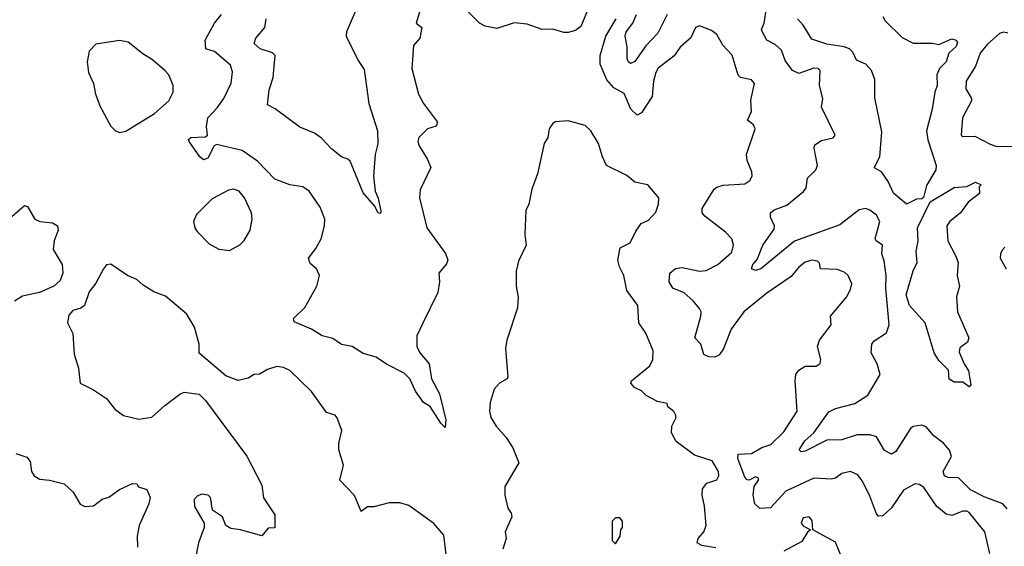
# Model space of a CAD drawing. Extents: x 1954683 to 2060285, y 904798 to 1016299.
# Tile 229 of 256: x 1979022 to 1983588, y 981828 to 984271. Entities that reach past the tile are written whole.
import ezdxf

# ---------------------------------------------------------------- set-up
doc = ezdxf.new("R2010")
doc.units = 0

msp = doc.modelspace()

# ---------------------------------------------------------------- linework, layer by layer
at = {"layer": '0CON10XD'}
for points in [[(1981658.3, 984321.7), (1981625, 984238.8), (1981600, 984220), (1981565, 984210.6), (1981545, 984210.6), (1981495, 984226.9), (1981444.5, 984224.5), (1981375, 984250), (1981315, 984256), (1981235, 984230), (1981180.3, 984240.3), (1981155, 984254), (1980985, 984424.3)], [(1980876.7, 984305), (1980860, 984255), (1980887.5, 984235), (1980877.5, 984185), (1980848.3, 984151.7), (1980841.2, 984045), (1980871.9, 983925), (1980895, 983882), (1980959.2, 983795), (1980953.9, 983776.1), (1980913.8, 983765), (1980872.5, 983725), (1980869.2, 983705), (1980874.2, 983685), (1980911.4, 983625), (1980928.6, 983585), (1980879.1, 983480.9), (1980876.7, 983445), (1980910.8, 983305), (1980996.2, 983186.2), (1981006.9, 983155), (1981001.4, 983138.6), (1980966, 983095), (1980969.2, 983055), (1980960.8, 983005), (1980890.3, 982859.7), (1980863.9, 982803.9), (1980864.2, 982755), (1980877.5, 982725), (1980921.4, 982675), (1980932.2, 982605), (1980969.1, 982535), (1980998.5, 982415), (1980995, 982380), (1980975, 982398.8), (1980925, 982476), (1980894, 982495), (1980858.1, 982548.1), (1980831.5, 982605), (1980805, 982631.8), (1980722.7, 982672.7), (1980675, 982705.7), (1980615, 982722.5), (1980564.4, 982754.4), (1980514.5, 982764.5), (1980475, 982792), (1980425, 982803.8), (1980375.6, 982835.6), (1980295, 982870), (1980292, 982885), (1980344.3, 982935.7), (1980400.8, 983035), (1980411.9, 983085), (1980398.8, 983115), (1980369.2, 983139.2), (1980362, 983165), (1980395, 983208.8), (1980420, 983255), (1980435.5, 983315), (1980436.7, 983345), (1980415, 983401.2), (1980364, 983475), (1980335, 983495.7), (1980275.5, 983505.5), (1980205, 983531.4), (1980125, 983614.4), (1980054.6, 983664.6), (1979935, 983692.2), (1979924, 983686), (1979895, 983629.1), (1979875, 983621.1), (1979857.8, 983635), (1979808.5, 983705), (1979805.8, 983715), (1979816.4, 983723.6), (1979882.6, 983727.4), (1979893.6, 983735), (1979888.4, 983775), (1979894.7, 983815.3), (1979938.6, 983861.4), (1979969.2, 983905), (1980003, 983977), (1980008.6, 984028.6), (1979999.4, 984059.4), (1979925, 984122.9), (1979907.9, 984127.9), (1979885.8, 984135.8), (1979882.9, 984175), (1979925.7, 984255), (1979958, 984295)], [(1980586.2, 984325), (1980538.1, 984215), (1980535.7, 984195), (1980591.7, 984081.7), (1980619.1, 984039.1), (1980641.5, 983881.5), (1980681.4, 983755), (1980682.5, 983695), (1980670, 983645), (1980662.5, 983545), (1980670.4, 983475), (1980685, 983443.3), (1980697.3, 983382.7), (1980695, 983372.5), (1980683.8, 983375), (1980667.3, 983407.3), (1980615, 983467.5), (1980554.2, 983614.2), (1980544, 983624), (1980515, 983634.2), (1980469.5, 983669.5), (1980421.9, 983721.9), (1980390, 983745), (1980321.7, 983771.7), (1980207.1, 983857.1), (1980171.2, 983875), (1980179.5, 983945), (1980196.9, 984003.1), (1980206.9, 984105), (1980195, 984117.1), (1980137.5, 984135), (1980110.2, 984160.2), (1980117.9, 984185), (1980159.2, 984235), (1980165.3, 984275)], [(1983602, 982002), (1983581.9, 982025), (1983495, 982058), (1983430.6, 982090.6), (1983375.8, 982145.8), (1983327.5, 982147.5), (1983310.6, 982155), (1983304.4, 982175), (1983343.8, 982245), (1983334.3, 982274.3), (1983306.6, 982306.6), (1983260.7, 982340.7), (1983225, 982381.9), (1983205, 982390.5), (1983166.1, 982383.9), (1983153.3, 982375), (1983085, 982267.5), (1983065, 982256), (1983032.5, 982272.5), (1982995, 982335.5), (1982965.8, 982345.8), (1982905.2, 982344.8), (1982835, 982322.1), (1982765, 982321.1), (1982665, 982269.6), (1982646.8, 982266.8), (1982637.1, 982275), (1982662.3, 982317.7), (1982705.4, 982355), (1982775, 982451.5), (1982805, 982467.1), (1982895, 982490.3), (1982955, 982528.5), (1983012.7, 982625), (1982997.8, 982675), (1982971.1, 982725), (1982973.1, 982765), (1982985, 982781.4), (1983041.5, 982818.5), (1983053.8, 982855), (1983038.2, 983025), (1983040, 983085), (1983031.7, 983151.7), (1983019.4, 983185), (1983023.6, 983225), (1982993.6, 983245), (1982989.3, 983255), (1983010.8, 983335), (1982995, 983364.4), (1982965, 983387.5), (1982945, 983394.5), (1982915, 983389.5), (1982825, 983319.6), (1982615, 983244.2), (1982458.8, 983115), (1982435, 983107.1), (1982416, 983115), (1982421.8, 983135), (1982441.6, 983158.4), (1982468.7, 983225), (1982521.1, 983298.9), (1982521.8, 983315), (1982504.4, 983355), (1982504.6, 983375.4), (1982520.8, 983389.2), (1982580.1, 983409.9), (1982656.6, 983473.4), (1982668.5, 983491.5), (1982675.8, 983535), (1982714.3, 983575), (1982722.5, 983595), (1982706.7, 983675), (1982709.7, 983690.3), (1982739.8, 983710.2), (1982795, 983723.1), (1982804, 983735), (1982740.6, 983865), (1982746.8, 983905), (1982731.5, 983965), (1982734.2, 984035), (1982724.4, 984044.4), (1982705.5, 984045.5), (1982635, 984021.5), (1982605.3, 984035.3), (1982572.1, 984082.1), (1982555, 984130), (1982525, 984155.6), (1982486.2, 984176.2), (1982465.4, 984215.4), (1982462.5, 984225), (1982474.7, 984255), (1982485.6, 984325.6)], [(1983520.4, 981795), (1983498.2, 981895), (1983425, 981985.6), (1983415, 981991.9), (1983395, 981991.9), (1983345, 981970.4), (1983317.8, 981977.8), (1983275, 982012.9), (1983215, 982101.1), (1983195, 982114.4), (1983175, 982117.8), (1983121.2, 982088.8), (1983065, 982006.9), (1983025, 981969.2), (1983005, 981968), (1982995, 981978.8), (1982963.2, 982065), (1982928.8, 982131.2), (1982909.3, 982159.3), (1982875, 982174.5), (1982835, 982166.2), (1982805, 982144.5), (1982785, 982139.5), (1982705, 982144.5), (1982575, 982084.1), (1982503.9, 982006.1), (1982455, 982003.9), (1982431.1, 982025), (1982423.3, 982065), (1982428.6, 982105), (1982448.6, 982135), (1982448, 982145), (1982435, 982150), (1982405.5, 982134.5), (1982395, 982136.5), (1982385, 982149.4), (1982352.4, 982235), (1982353.8, 982256.2), (1982415, 982258.6), (1982463, 982287), (1982505, 982300.2), (1982565, 982358.6), (1982627.1, 982455), (1982617.8, 982595), (1982621.4, 982625), (1982634.6, 982645.4), (1982665, 982664), (1982715, 982664), (1982733.8, 982676.2), (1982738, 982695), (1982721.5, 982755), (1982730.5, 982785), (1982785.6, 982855), (1982782.5, 982895), (1982855.9, 982984.1), (1982875, 983019.4), (1982880.8, 983045), (1982863.9, 983083.9), (1982848.1, 983098.1), (1982815, 983111.8), (1982735, 983114.5), (1982731.5, 983141.5), (1982721.2, 983151.2), (1982695, 983155.4), (1982665, 983145.5), (1982635, 983122.2), (1982600.4, 983079.6), (1982487.1, 983002.9), (1982380.4, 982915), (1982321.4, 982835), (1982285, 982740.8), (1982265, 982714.2), (1982245, 982705.8), (1982217.3, 982707.3), (1982195, 982718), (1982180.4, 982765), (1982153.1, 982795), (1982180.8, 982895), (1982181.8, 982915), (1982175, 982930.6), (1982145, 982966.9), (1982103.4, 983003.4), (1982050.8, 983025), (1982034.4, 983055.6), (1982037.1, 983095), (1982063.1, 983116.9), (1982095, 983120.8), (1982175, 983104.1), (1982205, 983106.7), (1982259.5, 983135), (1982325, 983193.1), (1982332.5, 983225), (1982324.3, 983255), (1982295.8, 983285), (1982199.1, 983359.1), (1982187.5, 983375), (1982186.5, 983395), (1982243.3, 983485), (1982255, 983494.4), (1982285, 983503.3), (1982385, 983510), (1982408, 983525), (1982418.6, 983545), (1982416.9, 983565), (1982395, 983617.5), (1982393.1, 983645), (1982433.3, 983765), (1982425, 983782.5), (1982397.5, 983805), (1982415.9, 983844.1), (1982412.7, 983897.3), (1982430, 983975), (1982415, 983992), (1982365, 984002.5), (1982353.6, 984013.6), (1982326.8, 984106.8), (1982283.1, 984153.1), (1982255, 984202), (1982230.7, 984220.7), (1982175, 984242.5), (1982156.7, 984235), (1982134.2, 984185.8), (1982085, 984142.5), (1982057.1, 984102.9), (1981983.6, 984046.4), (1981971.5, 984025), (1981961.3, 983985), (1981955.5, 983914.5), (1981905, 983838.5), (1981885, 983828.2), (1981855.5, 983855), (1981825, 983927.8), (1981777.1, 983955), (1981745, 983991.9), (1981713.3, 984065), (1981713.5, 984105), (1981740, 984195), (1981788.2, 984275)], [(1982024.7, 984295), (1981981.8, 984208.2), (1981925, 984148.8), (1981875, 984076.1), (1981855, 984067.9), (1981844.8, 984074.8), (1981839.6, 984089.6), (1981838.9, 984145), (1981829.7, 984195), (1981834.3, 984215), (1981866.2, 984255), (1981882.1, 984295)], [(1983025.5, 984285), (1983035.6, 984265), (1983115, 984188.5), (1983165, 984162.2), (1983255, 984162.4), (1983285, 984155.4), (1983345, 984181.9), (1983365.6, 984175.6), (1983370.7, 984165), (1983365, 984146.7), (1983330.6, 984115), (1983318.6, 984075), (1983286.9, 984045), (1983275.3, 984014.7), (1983276.1, 983965), (1983265.4, 983935), (1983253.8, 983855), (1983227.3, 983755), (1983233, 983713), (1983271.8, 983595), (1983271.2, 983575), (1983227.8, 983502.2), (1983214.1, 983445.9), (1983205, 983439.3), (1983181.5, 983438.5), (1983135, 983414.4), (1983075, 983465.8), (1983049.7, 983519.7), (1983019.2, 983565), (1982984.2, 983584.2), (1983010.8, 983635), (1983019.4, 983750.6), (1982988.2, 983908.2), (1982987.1, 983992.9), (1982971.6, 984035), (1982945.5, 984065), (1982903, 984083), (1982885, 984120), (1982870.6, 984135), (1982845, 984145.3), (1982765, 984156.8), (1982695, 984179.6), (1982655.4, 984245.4), (1982629.7, 984275)], [(1983605, 984208.2), (1983585, 984213.5), (1983565, 984206.5), (1983508.4, 984155), (1983476.7, 984115), (1983455, 984055.7), (1983411.2, 983985), (1983409.5, 983949.5), (1983436.4, 983905), (1983436.7, 983895), (1983394.4, 983815), (1983388, 983735), (1983395, 983729.2), (1983451.2, 983731.2), (1983522.6, 983692.6), (1983553.1, 983683.1), (1983575.3, 983684.7), (1983665, 983682.2)], [(1979485, 983747.5), (1979515, 983753.3), (1979648, 983835), (1979713.8, 983895), (1979733.8, 983935), (1979733.8, 983965), (1979714, 984015), (1979695.8, 984035), (1979638, 984085), (1979592.7, 984112.7), (1979525.9, 984165.9), (1979485, 984174), (1979375, 984156.7), (1979344, 984125), (1979335.7, 984075), (1979340.8, 984025), (1979364, 983975), (1979374, 983925), (1979395, 983867.5), (1979445, 983777.5), (1979465, 983757.5), (1979485, 983747.5)], [(1982251, 981821), (1982185, 981831.5), (1982164, 981845), (1982168.6, 981865), (1982194.6, 981895.4), (1982205.4, 981925), (1982198.4, 982015), (1982187.3, 982065), (1982188.9, 982095), (1982208.3, 982121.7), (1982255, 982136), (1982264.3, 982155), (1982263.1, 982175), (1982232.9, 982225), (1982150.9, 982250.9), (1982067.1, 982315), (1982044.6, 982354.6), (1982046, 982386), (1982065, 982422.5), (1982065.5, 982435.5), (1982055, 982453.3), (1982027.5, 982475), (1982025, 982490), (1981979.8, 982499.8), (1981927, 982527), (1981905, 982548.9), (1981873.6, 982565), (1981855.6, 982585), (1981858.6, 982595), (1981944.4, 982665.6), (1981958.8, 982695), (1981959.2, 982735), (1981926.4, 982816.4), (1981892.7, 982865), (1981889.2, 982945), (1981837.1, 983015), (1981823.3, 983085), (1981802.9, 983125), (1981795.7, 983155), (1981807.2, 983212.8), (1981853.1, 983235), (1981879.7, 983290.3), (1981904.5, 983325.5), (1981938.6, 983341.4), (1981972.1, 983377.9), (1981984.3, 983415), (1981985.7, 983445), (1981935, 983504), (1981875, 983517.5), (1981837.3, 983547.3), (1981743.8, 983593.8), (1981724.6, 983635), (1981706.7, 983696.7), (1981670.6, 983755), (1981645, 983779.2), (1981565, 983801.2), (1981505, 983796.7), (1981492.3, 983787.7), (1981477.5, 983765), (1981471.2, 983725), (1981454.2, 983695.8), (1981423.8, 983555), (1981396.7, 983485), (1981382.5, 983415), (1981370, 983385), (1981364, 983275), (1981371.4, 983225), (1981335, 983150), (1981324.5, 983105), (1981324.4, 983035), (1981334.5, 982984.5), (1981330.9, 982935), (1981281.4, 982785), (1981274.3, 982745.7), (1981285.9, 982614.1), (1981282.5, 982605), (1981247.5, 982585), (1981222.7, 982557.3), (1981203.8, 982495), (1981201.2, 982455), (1981206.7, 982425), (1981231.2, 982385), (1981277.5, 982332.5), (1981308.6, 982285), (1981337.1, 982215), (1981272, 982105), (1981272.5, 982065), (1981286.2, 982005), (1981301.7, 981981.7), (1981304, 981965), (1981274.2, 981895), (1981278, 981865), (1981262.9, 981815)], [(1979995, 983200.8), (1980043, 983227), (1980063, 983247), (1980090.8, 983295), (1980100, 983345), (1980096.9, 983375), (1980064.3, 983445), (1980040, 983475), (1980015, 983484.4), (1979990.2, 983479.8), (1979915, 983440), (1979842.7, 983367.3), (1979828, 983335), (1979834.3, 983305), (1979845, 983288.8), (1979900.9, 983230.9), (1979945, 983206), (1979995, 983200.8)], [(1983425, 982567.5), (1983395, 982590), (1983355, 982590), (1983332.7, 982602.7), (1983330, 982645), (1983285, 982690), (1983262.5, 982725), (1983221.1, 982865), (1983148.2, 982945), (1983132.5, 982995), (1983165, 983106.2), (1983184.4, 983145), (1983180, 983195), (1983188.7, 983245), (1983184.8, 983305), (1983243.6, 983426.4), (1983355, 983492.5), (1983415, 983497.5), (1983455, 983516.4), (1983480, 983505), (1983472, 983495), (1983472.5, 983465), (1983420.8, 983425), (1983385.6, 983375), (1983334.7, 983335.3), (1983322.2, 983315), (1983326.2, 983245), (1983362.3, 983177.7), (1983373.6, 983145), (1983369.1, 983085), (1983380.6, 983035), (1983365.8, 982985), (1983370.4, 982915), (1983423.3, 982795), (1983417.5, 982775), (1983381.7, 982748.3), (1983378.3, 982728.3), (1983401.2, 982675), (1983422.5, 982642.5), (1983432.5, 982577.5), (1983425, 982567.5)], [(1978975, 983348.6), (1979045, 983409.2), (1979058, 983405), (1979092.5, 983345), (1979115, 983334.5), (1979175, 983327.8), (1979197.5, 983315), (1979200.5, 983295), (1979181.8, 983245), (1979176.9, 983205), (1979219.5, 983135), (1979222.5, 983095), (1979209.6, 983060.4), (1979180.6, 983035), (1979114.3, 983005.7), (1979035, 982988.6), (1978998.5, 982965)], [(1983590, 983215), (1983578.3, 983201.7), (1983570, 983185), (1983569.2, 983165), (1983596.9, 983115)], [(1981000.5, 981790.5), (1980989.2, 981879.2), (1980943.4, 981933.4), (1980827.4, 982017.4), (1980785, 982030), (1980735, 982029.4), (1980665, 982012), (1980635, 982011.2), (1980605, 981990), (1980574.3, 982064.3), (1980507.5, 982135), (1980524, 982205), (1980502.5, 982275), (1980502.5, 982305), (1980516.2, 982365), (1980494.2, 982424.2), (1980485, 982436), (1980445, 982448.8), (1980375, 982546.2), (1980275, 982643.8), (1980245, 982658), (1980215, 982662), (1980171.4, 982648.6), (1980135, 982626.2), (1980110, 982625), (1980081.7, 982608.3), (1980035, 982596.7), (1979978.8, 982618.8), (1979853.9, 982723.9), (1979853.8, 982765), (1979832.5, 982845), (1979797.5, 982905), (1979698.8, 982988.8), (1979645, 983008.8), (1979595, 983039.2), (1979565, 983066), (1979522.5, 983085), (1979445, 983137.1), (1979425, 983133.8), (1979410.8, 983115), (1979375, 983048.8), (1979345, 983008), (1979322.5, 982945), (1979305, 982932.5), (1979268.8, 982921.2), (1979249.5, 982900.5), (1979243.3, 982865), (1979268, 982815), (1979275, 982720), (1979294.2, 982654.2), (1979302, 982585), (1979365, 982553.8), (1979425, 982513.3), (1979464.1, 982464.1), (1979503.8, 982435), (1979575, 982418.6), (1979635, 982427.1), (1979695, 982480.8), (1979765, 982534.2), (1979785, 982542.5), (1979855, 982533.3), (1979883.3, 982505), (1980075, 982246.7), (1980145, 982112.5), (1980153.2, 982053.2), (1980206, 981975), (1980206.1, 981913.9), (1980175, 981912.5), (1980145, 981876.7), (1980045.8, 981904.2)], [(1979005, 982259.2), (1979055, 982242), (1979070.9, 982220.9), (1979077.5, 982175), (1979088.8, 982155), (1979115, 982140), (1979160, 982135), (1979228.3, 982118.3), (1979270, 982080), (1979303, 982023), (1979325, 982012.5), (1979365, 982015.8), (1979405, 982047.1), (1979435, 982056.9), (1979485, 982092), (1979545, 982120), (1979565, 982117.5), (1979573.8, 982103.8), (1979611.9, 982091.9), (1979628, 982055), (1979621.1, 982025), (1979576.7, 981925), (1979567.5, 981875), (1979567.8, 981825)], [(1980045.8, 981904.2), (1980001.2, 981911.2), (1979977.5, 981925), (1979962.5, 981965), (1979916.4, 981996.4), (1979907.5, 982055), (1979896.7, 982065), (1979865, 982070.8), (1979845, 982061.2), (1979832, 982045), (1979832.3, 982012.3), (1979877.5, 981935), (1979877.5, 981915), (1979851.2, 981845), (1979836.2, 981765)], [(1981785, 981840), (1981807.5, 981875), (1981810, 981905), (1981817.5, 981915), (1981817.5, 981945), (1981805, 981960), (1981785, 981960), (1981770, 981945), (1981770, 981855), (1981785, 981840)], [(1982834, 981775), (1982805, 981847.5), (1982700, 981905), (1982697.8, 981947.8), (1982682.5, 981965), (1982655, 981960), (1982645.7, 981935), (1982655, 981922.5), (1982690, 981905), (1982675, 981893.3), (1982649.1, 981850.9), (1982565, 981806)]]:
    msp.add_lwpolyline(points, dxfattribs=at)

doc.saveas('drawing.dxf')
